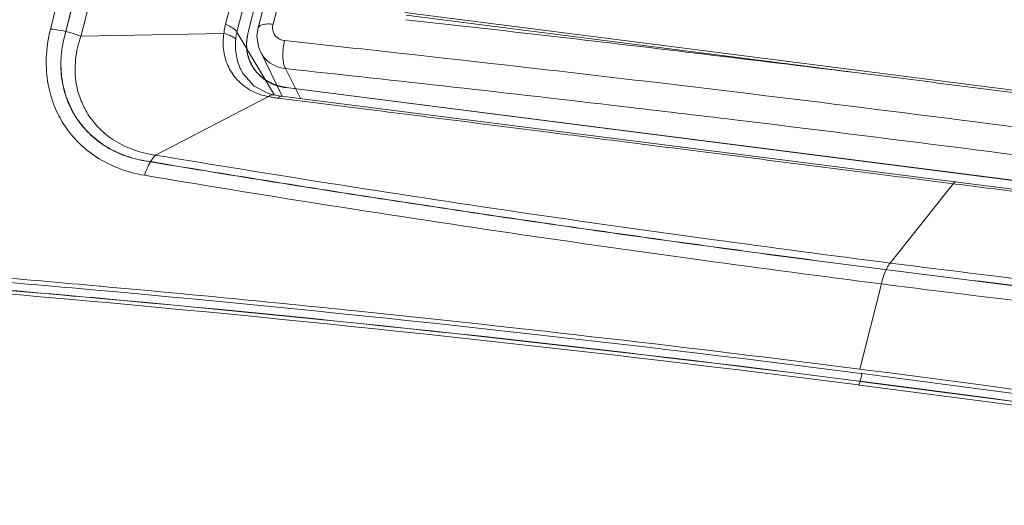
# Model space of a CAD drawing. Header units: millimetres. Extents: x -473 to 23648, y -382 to 1866.
# Tile 138 of 256: x 5688 to 5735, y 634 to 657. Entities that reach past the tile are written whole.
import ezdxf

# ---------------------------------------------------------------- set-up
doc = ezdxf.new("R2010")
doc.units = ezdxf.units.MM
doc.header["$LTSCALE"] = 80
doc.layers.get('0').update_dxf_attribs({"linetype": 'CONTINUOUS'})

msp = doc.modelspace()

# ---------------------------------------------------------------- linework, layer by layer
at = {"linetype": 'Continuous', "lineweight": 0}
for p, q in [((5723.247376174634, 751.1603125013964), (5699.052211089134, 656.010563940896)), ((5723.660525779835, 751.1636085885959), (5699.529321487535, 656.266787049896)), ((5724.365220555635, 751.3405643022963), (5700.234016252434, 656.4437427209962)), ((5697.805313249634, 685.0005942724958), (5690.414037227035, 655.8610983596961)), ((5706.442524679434, 656.9874619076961), (5759.778563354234, 650.1785806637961)), ((5706.508018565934, 656.8620687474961), (5727.775935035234, 654.1470055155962)), ((5691.190095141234, 655.8753697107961), (5697.919630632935, 655.999122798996)), ((5698.532202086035, 656.074844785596), (5700.299895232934, 653.1066217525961)), ((5713.610007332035, 655.8480334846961), (5713.346355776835, 655.8784923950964)), ((5700.657412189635, 653.0484100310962), (5699.637405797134, 655.1507355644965)), ((5701.521262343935, 652.9390951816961), (5700.815779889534, 654.3511358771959)), ((5727.775970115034, 654.1476744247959), (5727.508532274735, 654.1809293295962)), ((5698.841643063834, 654.0847576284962), (5698.838819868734, 654.0893071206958)), ((5699.346077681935, 653.5272419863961), (5698.841653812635, 654.0850768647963)), ((5700.020113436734, 653.1761533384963), (5699.346077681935, 653.5272419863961)), ((5700.851454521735, 653.4569380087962), (5764.410530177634, 645.343197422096)), ((5700.853852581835, 653.466368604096), (5764.412928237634, 645.3526280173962)), ((5694.708077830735, 650.2766855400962), (5700.019897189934, 653.033542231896)), ((5700.251132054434, 653.1148903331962), (5700.020113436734, 653.1761533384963)), ((5700.622835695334, 653.0527846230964), (5700.251012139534, 653.1147710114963)), ((5700.251041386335, 653.1149094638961), (5700.251132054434, 653.1148903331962)), ((5700.608903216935, 652.9415842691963), (5700.473469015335, 652.9584755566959)), ((5710.004378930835, 651.8656096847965), (5700.622830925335, 653.0527860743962)), ((5721.002031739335, 650.4668428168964), (5710.004378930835, 651.8656096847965)), ((5732.579840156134, 648.9904928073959), (5721.002031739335, 650.4668428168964)), ((5729.289053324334, 645.1927592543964), (5732.254292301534, 648.9315088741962)), ((5732.380504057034, 648.9153967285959), (5732.254292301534, 648.9315088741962)), ((5692.060476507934, 644.1048431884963), (5692.135203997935, 644.0980920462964)), ((5727.856055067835, 640.1960302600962), (5728.876875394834, 644.2105016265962)), ((5691.437300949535, 643.4139154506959), (5690.788947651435, 643.4719039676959)), ((5692.073316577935, 643.9034752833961), (5692.116051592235, 643.899623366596)), ((5727.856055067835, 640.1960302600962), (5727.949254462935, 640.1841283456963)), ((5727.873633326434, 639.626901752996), (5727.965211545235, 639.9870416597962)), ((5727.915410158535, 639.993394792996), (5727.965211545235, 639.9870416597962)), ((5727.806038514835, 639.4490082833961), (5727.670500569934, 639.4663198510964)), ((5727.871235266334, 639.6174711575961), (5727.690978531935, 639.6404546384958)), ((5727.692105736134, 639.6500471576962), (5727.873633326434, 639.626901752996)), ((5727.847294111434, 639.4437352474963), (5727.806038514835, 639.4490082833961)), ((5727.871235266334, 639.6174711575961), (5727.822942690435, 639.4275560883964))]:
    msp.add_line(p, q, dxfattribs=at)
for points in [[(5699.529372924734, 656.2668528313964), (5699.477372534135, 655.8778746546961), (5699.542452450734, 655.396802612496), (5699.640066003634, 655.1453090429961)], [(5764.185295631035, 644.9386131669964), (5754.843259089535, 646.1415902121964), (5743.839066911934, 647.5515273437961), (5732.579840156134, 648.9904928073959)]]:
    msp.add_lwpolyline(points, dxfattribs=at)
for centre, radius, start, end in [((5527.899721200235, -950.4461793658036), 1616.9939410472, 83.41448324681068, 83.65950397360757), ((5535.623362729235, -886.5209683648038), 1551.0085710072, 83.72133777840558, 83.88720515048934), ((5524.815015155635, -976.8909981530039), 1643.6180500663, 82.91616256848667, 83.4041332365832), ((5534.560074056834, -897.8207102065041), 1561.0504154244, 83.30118602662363, 83.8862635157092), ((5521.640290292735, -1002.381539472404), 1669.3055307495, 82.48919970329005, 82.90667373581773), ((5701.124686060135, 658.328478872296), 5.4089659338, 258.2143197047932, 260.6313739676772), ((5701.192032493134, 658.7319170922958), 5.8179859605, 260.6237500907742, 262.9054401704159), ((5609.400595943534, -270.9563917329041), 918.7870915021, 84.83833130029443, 85.48544194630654), ((5609.589087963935, -270.5257128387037), 917.7652755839, 84.92306858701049, 85.49493220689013), ((5609.509586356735, -271.509206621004), 918.7615651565, 84.84374572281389, 85.49480914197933), ((5609.611954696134, -271.0216990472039), 918.6337413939, 84.84989935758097, 85.49886163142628), ((5609.439864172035, -269.4339291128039), 916.5231767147, 84.90782018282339, 85.48023642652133), ((5606.576647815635, -302.1308928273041), 950.0892370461, 84.10748293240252, 84.8333335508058), ((5604.386591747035, -325.605126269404), 973.0894117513, 82.7202322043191, 84.82958607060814), ((5604.389248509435, -325.5933169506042), 973.0870190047, 82.72030499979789, 84.829675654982), ((5604.475252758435, -325.2988397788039), 973.1529019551, 82.71265100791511, 84.8330210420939), ((5604.946974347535, -318.6996815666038), 965.9933489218, 82.70119837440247, 84.86313676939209), ((5602.469226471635, -341.1848938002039), 989.3585674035, 82.71901163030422, 84.10306236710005), ((5594.451795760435, -403.2681655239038), 1051.9573475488, 80.61193695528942, 82.70928479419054), ((5594.400571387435, -404.309631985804), 1052.8034268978, 80.61835314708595, 82.71148980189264), ((5594.215033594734, -404.2130351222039), 1052.177283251, 80.58134081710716, 82.7034166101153), ((5594.269063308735, -404.951757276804), 1053.0785409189, 80.59089882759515, 82.7113455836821), ((5594.271527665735, -404.9418452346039), 1053.0780549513, 80.5909471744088, 82.71134583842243)]:
    msp.add_arc(centre, radius, start, end, dxfattribs=at)
for points, start_tangent, end_tangent in [([(5693.036164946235, 748.4219931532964), (5685.105240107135, 716.4412329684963), (5677.073866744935, 682.266545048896), (5669.026577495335, 645.891007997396)], (-0.246442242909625, -0.9691574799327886), (-0.2093964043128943, -0.9778308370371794)), ([(5689.754830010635, 656.2151363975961), (5692.617140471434, 667.5064448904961), (5695.281425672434, 678.0133004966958), (5697.750671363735, 687.7476710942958)], (0.2456877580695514, 0.969349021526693), (0.2459170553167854, 0.9692908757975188)), ([(5698.523516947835, 687.8304640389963), (5697.892378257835, 685.3436792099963), (5690.411639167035, 655.8516677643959)], (-0.2460077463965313, -0.9692678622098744), (-0.2457411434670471, -0.9693354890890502)), ([(5691.190095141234, 655.8753697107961), (5694.026938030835, 667.0621899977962), (5696.666663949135, 677.4669626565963), (5699.114324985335, 687.1111867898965)], (0.2457433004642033, 0.9693349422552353), (0.2460395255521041, 0.9692597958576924)), ([(5697.996353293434, 656.4387289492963), (5698.968882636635, 660.261822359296), (5699.929685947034, 664.0389355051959), (5700.924960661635, 667.9516826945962), (5701.927870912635, 671.8945621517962), (5702.911386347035, 675.7612923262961), (5703.862376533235, 679.5002319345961), (5704.869807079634, 683.4611548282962)], (0.2465346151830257, 0.969133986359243), (0.246492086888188, 0.9691448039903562)), ([(5698.532202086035, 656.074844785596), (5699.503846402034, 659.8982438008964), (5700.463874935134, 663.6756294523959), (5701.458435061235, 667.5886315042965), (5702.460701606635, 671.5317432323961), (5703.443648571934, 675.3986805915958), (5704.394139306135, 679.1378034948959), (5705.400809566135, 683.0978098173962)], (0.2462909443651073, 0.9691959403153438), (0.2463766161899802, 0.9691741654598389)), ([(5700.234016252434, 656.4437427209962), (5699.907737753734, 656.451011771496), (5699.664414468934, 656.397801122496), (5699.538220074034, 656.2915815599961), (5699.530567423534, 656.2666063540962)], (-0.9942938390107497, 0.1066759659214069), (-0.2033199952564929, -0.9791123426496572)), ([(5694.180836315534, 649.3247371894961), (5692.870676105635, 649.6943801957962), (5691.794028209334, 650.2723878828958), (5690.982003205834, 650.9665798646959), (5690.388853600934, 651.7168390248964), (5689.948932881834, 652.5692240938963), (5689.647358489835, 653.6047658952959), (5689.558361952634, 654.8375301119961), (5689.754830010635, 656.2151363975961)], (-0.9865186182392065, 0.1636490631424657), (0.2480585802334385, 0.9687450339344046)), ([(5689.754830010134, 656.215136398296), (5690.234288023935, 656.1490862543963), (5690.722997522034, 656.0333952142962), (5691.190095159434, 655.8753697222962)], (0.9963941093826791, -0.08484561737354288), (0.9302201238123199, -0.3670020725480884)), ([(5698.514002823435, 653.8661181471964), (5698.108019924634, 654.4987818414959), (5697.902292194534, 655.265007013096), (5697.919630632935, 655.999122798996)], (-0.6611829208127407, 0.7502247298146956), (0.1514557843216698, 0.9884640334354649)), ([(5697.919620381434, 655.9991162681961), (5698.167072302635, 655.9266300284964), (5698.358005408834, 655.8381028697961), (5698.475865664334, 655.7412103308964)], (0.974251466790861, -0.2254641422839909), (0.6183160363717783, -0.7859295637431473)), ([(5697.919630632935, 655.999122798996), (5697.950125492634, 656.2222845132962), (5697.996353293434, 656.4387289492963)], (0.09849105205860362, 0.9951379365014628), (0.2463257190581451, 0.9691871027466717)), ([(5697.996353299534, 656.4387289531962), (5698.235316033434, 656.3262853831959), (5698.419179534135, 656.2014273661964), (5698.532202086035, 656.074844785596)], (0.9298344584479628, -0.3679780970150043), (0.5121552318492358, -0.8588929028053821)), ([(5698.475837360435, 655.7412103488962), (5698.497727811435, 655.9113592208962), (5698.532202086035, 656.074844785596)], (0.08889360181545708, 0.9960411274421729), (0.2461166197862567, 0.969240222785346)), ([(5699.243201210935, 654.485782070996), (5699.222332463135, 654.528556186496), (5699.201463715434, 654.5713303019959), (5699.191029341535, 654.5927173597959), (5699.180594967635, 654.6141044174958), (5699.170160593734, 654.6354914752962), (5699.159726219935, 654.6568785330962), (5699.149291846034, 654.6782655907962), (5699.144074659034, 654.6889591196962), (5699.141466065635, 654.6943058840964), (5699.138857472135, 654.6996526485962), (5699.136248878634, 654.7049994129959), (5699.133640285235, 654.7103461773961), (5699.132988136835, 654.7116828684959), (5699.132335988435, 654.7130195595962), (5699.131739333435, 654.7143965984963), (5699.131253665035, 654.7158543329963), (5699.130282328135, 654.7187698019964), (5699.129310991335, 654.7216852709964), (5699.127368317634, 654.7275162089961), (5699.125425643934, 654.7333471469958), (5699.121540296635, 654.745009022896), (5699.117654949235, 654.7566708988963), (5699.113769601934, 654.7683327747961), (5699.105998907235, 654.7916565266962), (5699.090457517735, 654.8383040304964), (5699.074916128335, 654.8849515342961), (5699.067145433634, 654.9082752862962), (5699.063260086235, 654.9199371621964), (5699.059374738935, 654.9315990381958), (5699.055489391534, 654.9432609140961), (5699.053546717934, 654.9490918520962), (5699.051604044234, 654.9549227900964), (5699.050632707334, 654.9578382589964), (5699.049661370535, 654.9607537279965), (5699.049175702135, 654.962211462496), (5699.048824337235, 654.963679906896), (5699.048540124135, 654.9651537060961), (5699.048255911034, 654.9666275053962), (5699.047119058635, 654.9725227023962), (5699.045982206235, 654.9784178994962), (5699.043708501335, 654.9902082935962), (5699.041434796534, 655.0019986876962), (5699.036887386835, 655.0255794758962), (5699.032339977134, 655.0491602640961), (5699.027792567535, 655.0727410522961), (5699.023245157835, 655.0963218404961), (5699.018697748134, 655.1199026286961), (5699.014150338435, 655.1434834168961), (5699.009602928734, 655.167064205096), (5699.007329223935, 655.178854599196), (5699.005055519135, 655.190644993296), (5699.003918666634, 655.196540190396), (5699.002781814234, 655.202435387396), (5699.001644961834, 655.2083305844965), (5699.001076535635, 655.2112781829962), (5699.000792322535, 655.2127519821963), (5699.000508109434, 655.214225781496), (5699.000412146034, 655.2157841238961), (5699.000316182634, 655.2173424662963), (5699.000124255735, 655.2204591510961), (5698.999740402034, 655.2266925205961), (5698.999356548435, 655.2329258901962), (5698.998972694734, 655.2391592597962), (5698.998204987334, 655.2516259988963), (5698.997437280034, 655.2640927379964), (5698.995901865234, 655.2890262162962), (5698.994366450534, 655.3139596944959), (5698.992831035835, 655.3388931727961), (5698.991295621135, 655.3638266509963), (5698.989760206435, 655.3887601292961), (5698.988224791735, 655.4136936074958), (5698.986689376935, 655.438627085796), (5698.985921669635, 655.4510938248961), (5698.985153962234, 655.4635605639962), (5698.984770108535, 655.4697939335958), (5698.984386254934, 655.4760273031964), (5698.984194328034, 655.4791439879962), (5698.984163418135, 655.4806931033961), (5698.984262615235, 655.4822237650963), (5698.984461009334, 655.4852850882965), (5698.984659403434, 655.4883464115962), (5698.985056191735, 655.4944690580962), (5698.985452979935, 655.5005917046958), (5698.986246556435, 655.5128369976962), (5698.987040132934, 655.5250822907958), (5698.987833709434, 655.5373275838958), (5698.989420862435, 655.5618181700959), (5698.992595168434, 655.6107993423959), (5698.995769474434, 655.659780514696), (5698.997356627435, 655.684271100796), (5698.998150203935, 655.696516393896), (5698.998943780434, 655.708761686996), (5698.999737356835, 655.721006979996), (5699.000134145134, 655.7271296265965), (5699.000530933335, 655.733252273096), (5699.000729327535, 655.7363135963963), (5699.000927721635, 655.739374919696), (5699.001026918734, 655.7409055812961), (5699.001259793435, 655.7424671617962), (5699.001559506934, 655.7440442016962), (5699.001859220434, 655.7456212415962), (5699.003058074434, 655.7519294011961), (5699.004256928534, 655.7582375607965), (5699.005455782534, 655.7645457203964), (5699.006654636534, 655.7708538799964), (5699.009052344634, 655.7834701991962), (5699.013847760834, 655.808702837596), (5699.018643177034, 655.8339354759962), (5699.023438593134, 655.8591681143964), (5699.028234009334, 655.8844007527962), (5699.033029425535, 655.9096333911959), (5699.042620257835, 655.9600986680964), (5699.052211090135, 656.0105639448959)], (-0.4384800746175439, 0.8987409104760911), (0.186706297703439, 0.9824157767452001)), ([(5699.245599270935, 654.4952126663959), (5699.224730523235, 654.5379867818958), (5699.203861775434, 654.5807608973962), (5699.193427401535, 654.6021479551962), (5699.182993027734, 654.6235350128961), (5699.172558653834, 654.6449220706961), (5699.162124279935, 654.666309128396), (5699.151689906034, 654.687696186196), (5699.146472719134, 654.698389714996), (5699.143864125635, 654.7037364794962), (5699.141255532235, 654.7090832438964), (5699.138646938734, 654.7144300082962), (5699.136038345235, 654.719776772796), (5699.135386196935, 654.7211134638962), (5699.134734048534, 654.7224501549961), (5699.134137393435, 654.7238271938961), (5699.133651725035, 654.7252849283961), (5699.132680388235, 654.7282003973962), (5699.131709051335, 654.7311158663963), (5699.129766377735, 654.7369468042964), (5699.127823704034, 654.7427777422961), (5699.123938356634, 654.7544396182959), (5699.120053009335, 654.7661014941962), (5699.116167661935, 654.7777633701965), (5699.108396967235, 654.8010871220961), (5699.092855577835, 654.8477346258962), (5699.077314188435, 654.8943821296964), (5699.069543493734, 654.917705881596), (5699.065658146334, 654.9293677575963), (5699.061772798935, 654.9410296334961), (5699.057887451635, 654.9526915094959), (5699.055944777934, 654.958522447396), (5699.054002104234, 654.9643533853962), (5699.053030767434, 654.9672688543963), (5699.052059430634, 654.9701843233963), (5699.051573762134, 654.9716420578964), (5699.051222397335, 654.9731105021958), (5699.050938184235, 654.9745843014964), (5699.050653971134, 654.976058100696), (5699.049517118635, 654.981953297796), (5699.048380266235, 654.9878484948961), (5699.046106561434, 654.9996388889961), (5699.043832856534, 655.011429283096), (5699.039285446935, 655.035010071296), (5699.034738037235, 655.058590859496), (5699.030190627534, 655.082171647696), (5699.025643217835, 655.105752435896), (5699.021095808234, 655.129333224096), (5699.016548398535, 655.1529140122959), (5699.012000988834, 655.1764948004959), (5699.009727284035, 655.1882851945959), (5699.007453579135, 655.2000755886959), (5699.006316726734, 655.2059707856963), (5699.005179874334, 655.2118659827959), (5699.004043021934, 655.2177611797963), (5699.003474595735, 655.2207087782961), (5699.003190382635, 655.2221825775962), (5699.002906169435, 655.2236563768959), (5699.002810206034, 655.225214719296), (5699.002714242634, 655.2267730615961), (5699.002522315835, 655.2298897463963), (5699.002138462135, 655.236123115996), (5699.001754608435, 655.2423564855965), (5699.001370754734, 655.248589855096), (5699.000603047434, 655.2610565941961), (5698.999835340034, 655.2735233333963), (5698.998299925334, 655.2984568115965), (5698.996764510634, 655.3233902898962), (5698.995229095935, 655.348323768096), (5698.993693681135, 655.3732572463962), (5698.992158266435, 655.3981907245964), (5698.990622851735, 655.4231242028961), (5698.989087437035, 655.4480576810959), (5698.988319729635, 655.460524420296), (5698.987552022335, 655.4729911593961), (5698.987168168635, 655.4792245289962), (5698.986784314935, 655.4854578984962), (5698.986592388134, 655.4885745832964), (5698.986561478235, 655.4901236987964), (5698.986660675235, 655.4916543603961), (5698.986859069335, 655.4947156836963), (5698.987057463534, 655.4977770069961), (5698.987454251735, 655.5038996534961), (5698.987851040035, 655.5100222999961), (5698.988644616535, 655.5222675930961), (5698.989438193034, 655.5345128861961), (5698.990231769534, 655.5467581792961), (5698.991818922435, 655.5712487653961), (5698.994993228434, 655.6202299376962), (5698.998167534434, 655.6692111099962), (5698.999754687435, 655.6937016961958), (5699.000548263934, 655.7059469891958), (5699.001341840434, 655.7181922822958), (5699.002135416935, 655.7304375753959), (5699.002532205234, 655.7365602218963), (5699.002928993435, 655.7426828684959), (5699.003127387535, 655.7457441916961), (5699.003325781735, 655.7488055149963), (5699.003424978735, 655.750336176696), (5699.003657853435, 655.7518977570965), (5699.003957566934, 655.753474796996), (5699.004257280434, 655.7550518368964), (5699.005456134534, 655.7613599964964), (5699.006654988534, 655.7676681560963), (5699.007853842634, 655.7739763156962), (5699.009052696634, 655.7802844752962), (5699.011450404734, 655.7929007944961), (5699.016245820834, 655.8181334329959), (5699.021041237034, 655.8433660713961), (5699.025836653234, 655.8685987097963), (5699.030632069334, 655.893831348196), (5699.035427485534, 655.9190639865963), (5699.045018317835, 655.9695292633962), (5699.054609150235, 656.0199945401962)], (-0.4384800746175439, 0.8987409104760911), (0.186706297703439, 0.9824157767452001)), ([(5700.234016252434, 656.4437427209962), (5700.214837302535, 656.2247267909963), (5700.268730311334, 656.0193009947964), (5700.390453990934, 655.8478132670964), (5700.568105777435, 655.7270681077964), (5700.784242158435, 655.668861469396)], (-0.2469925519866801, -0.9690173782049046), (0.9943054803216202, -0.1065674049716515)), ([(5690.411639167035, 655.8516677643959), (5690.253681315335, 654.8368790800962), (5690.295606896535, 653.841021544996), (5690.535778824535, 652.899002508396), (5690.965463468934, 652.0435591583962), (5691.569482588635, 651.3038162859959), (5692.327089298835, 650.7046078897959), (5693.212850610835, 650.2660596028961), (5694.197255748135, 650.0033807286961)], (-0.2457411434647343, -0.9693354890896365), (0.9863197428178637, -0.1648434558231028)), ([(5690.414037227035, 655.8610983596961), (5690.256079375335, 654.8463096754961), (5690.298004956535, 653.8504521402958), (5690.538176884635, 652.9084331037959), (5690.967861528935, 652.052989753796), (5691.571880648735, 651.3132468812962), (5692.329487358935, 650.7140384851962), (5693.215248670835, 650.2754901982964), (5694.199653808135, 650.0128113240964)], (-0.2457411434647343, -0.9693354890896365), (0.9863197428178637, -0.1648434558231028)), ([(5694.708077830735, 650.2766855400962), (5693.598621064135, 650.5530733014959), (5692.687208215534, 651.0167052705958), (5692.003623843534, 651.5890960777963), (5691.514927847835, 652.2110071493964), (5691.167627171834, 652.9177788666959), (5690.951087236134, 653.7763916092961), (5690.938510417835, 654.7789613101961), (5691.190095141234, 655.8753697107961)], (-0.9914074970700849, 0.1308096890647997), (0.3434558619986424, 0.9391688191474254)), ([(5698.838954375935, 654.0893904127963), (5698.693187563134, 654.3628410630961), (5698.492505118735, 655.0569909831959), (5698.475837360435, 655.7412103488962)], (-0.526472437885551, 0.8501921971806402), (0.08868919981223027, 0.9960593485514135)), ([(5700.784242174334, 655.6688614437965), (5700.717305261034, 655.2955308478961), (5700.699785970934, 654.9147270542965), (5700.734304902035, 654.5834120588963), (5700.815698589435, 654.3511451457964)], (-0.2457955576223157, -0.9693216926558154), (0.5126650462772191, -0.8585886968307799)), ([(5699.639867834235, 655.1457168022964), (5699.908671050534, 654.7731602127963), (5700.317931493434, 654.4908058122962), (5700.815780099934, 654.3511354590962)], (0.4407452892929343, -0.8976322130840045), (0.9930191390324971, -0.1179533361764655)), ([(5705.248078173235, 655.1842704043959), (5721.969299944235, 653.2536625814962), (5743.319610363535, 650.5280809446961), (5761.448650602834, 647.9886630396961)], (0.994001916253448, -0.1093626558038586), (0.9895507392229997, -0.144185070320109)), ([(5699.665257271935, 653.973473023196), (5699.635067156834, 654.0011109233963), (5699.619972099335, 654.0149298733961), (5699.604877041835, 654.0287488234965), (5699.597329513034, 654.0356582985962), (5699.589781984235, 654.0425677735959), (5699.586008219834, 654.0460225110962), (5699.584155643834, 654.0477808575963), (5699.582371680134, 654.0496011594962), (5699.578803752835, 654.053241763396), (5699.575235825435, 654.0568823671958), (5699.560964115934, 654.071444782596), (5699.546692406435, 654.0860071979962), (5699.532420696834, 654.1005696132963), (5699.525284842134, 654.107850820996), (5699.518148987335, 654.115132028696), (5699.514581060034, 654.1187726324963), (5699.511013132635, 654.1224132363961), (5699.509229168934, 654.124233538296), (5699.508335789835, 654.1251817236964), (5699.507439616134, 654.1262059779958), (5699.505647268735, 654.1282544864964), (5699.503854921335, 654.1303029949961), (5699.496685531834, 654.1384970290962), (5699.489516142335, 654.1466910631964), (5699.482346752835, 654.1548850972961), (5699.475177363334, 654.1630791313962), (5699.460838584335, 654.179467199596), (5699.453669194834, 654.1876612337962), (5699.446499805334, 654.1958552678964), (5699.442915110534, 654.1999522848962), (5699.439330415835, 654.2040493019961), (5699.435745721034, 654.2081463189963), (5699.433953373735, 654.210194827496), (5699.432161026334, 654.2122433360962), (5699.430603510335, 654.2142420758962), (5699.429045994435, 654.2162408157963), (5699.425930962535, 654.2202382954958), (5699.422815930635, 654.2242357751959), (5699.419700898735, 654.228233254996), (5699.413470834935, 654.2362282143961), (5699.407240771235, 654.2442231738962), (5699.394780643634, 654.2602130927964), (5699.382320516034, 654.2762030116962), (5699.376090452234, 654.2841979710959), (5699.369860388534, 654.292192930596), (5699.366745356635, 654.296190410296), (5699.365226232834, 654.298215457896), (5699.363783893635, 654.3002931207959), (5699.360899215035, 654.3044484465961), (5699.358014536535, 654.3086037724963), (5699.346475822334, 654.3252250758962), (5699.334937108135, 654.3418463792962), (5699.323398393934, 654.3584676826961), (5699.317629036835, 654.3667783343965), (5699.311859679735, 654.375088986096), (5699.308975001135, 654.3792443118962), (5699.306090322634, 654.3833996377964), (5699.304647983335, 654.3854773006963), (5699.303929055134, 654.3865589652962), (5699.303214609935, 654.3877262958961), (5699.301785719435, 654.3900609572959), (5699.300356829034, 654.3923956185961), (5699.294641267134, 654.4017342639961), (5699.288925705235, 654.4110729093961), (5699.283210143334, 654.4204115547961), (5699.277494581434, 654.4297502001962), (5699.266063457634, 654.4484274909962), (5699.243201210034, 654.4857820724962)], (-0.7375966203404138, 0.67524160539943), (-0.5220225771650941, 0.852931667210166)), ([(5699.667655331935, 653.9829036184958), (5699.637465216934, 654.0105415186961), (5699.622370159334, 654.024360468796), (5699.607275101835, 654.0381794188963), (5699.599727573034, 654.045088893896), (5699.592180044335, 654.0519983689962), (5699.588406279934, 654.0554531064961), (5699.586553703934, 654.0572114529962), (5699.584769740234, 654.0590317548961), (5699.581201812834, 654.0626723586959), (5699.577633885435, 654.0663129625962), (5699.563362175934, 654.0808753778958), (5699.549090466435, 654.095437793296), (5699.534818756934, 654.1100002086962), (5699.527682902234, 654.1172814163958), (5699.520547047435, 654.1245626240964), (5699.516979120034, 654.1282032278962), (5699.513411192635, 654.131843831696), (5699.511627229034, 654.1336641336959), (5699.510733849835, 654.1346123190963), (5699.509837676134, 654.1356365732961), (5699.508045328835, 654.1376850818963), (5699.506252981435, 654.139733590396), (5699.499083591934, 654.1479276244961), (5699.491914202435, 654.1561216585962), (5699.484744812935, 654.1643156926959), (5699.477575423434, 654.1725097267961), (5699.463236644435, 654.1888977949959), (5699.456067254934, 654.197091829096), (5699.448897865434, 654.2052858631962), (5699.445313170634, 654.2093828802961), (5699.441728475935, 654.2134798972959), (5699.438143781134, 654.2175769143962), (5699.436351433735, 654.2196254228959), (5699.434559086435, 654.2216739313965), (5699.433001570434, 654.2236726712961), (5699.431444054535, 654.2256714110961), (5699.428329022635, 654.2296688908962), (5699.425213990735, 654.2336663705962), (5699.422098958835, 654.2376638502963), (5699.415868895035, 654.2456588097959), (5699.409638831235, 654.253653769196), (5699.397178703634, 654.2696436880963), (5699.384718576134, 654.285633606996), (5699.378488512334, 654.2936285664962), (5699.372258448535, 654.3016235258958), (5699.369143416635, 654.3056210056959), (5699.367624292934, 654.3076460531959), (5699.366181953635, 654.3097237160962), (5699.363297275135, 654.3138790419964), (5699.360412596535, 654.3180343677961), (5699.348873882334, 654.3346556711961), (5699.337335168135, 654.351276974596), (5699.325796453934, 654.3678982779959), (5699.320027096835, 654.3762089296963), (5699.314257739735, 654.3845195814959), (5699.311373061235, 654.388674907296), (5699.308488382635, 654.3928302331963), (5699.307046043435, 654.3949078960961), (5699.306327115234, 654.395989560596), (5699.305612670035, 654.3971568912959), (5699.304183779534, 654.3994915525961), (5699.302754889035, 654.4018262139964), (5699.297039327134, 654.4111648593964), (5699.291323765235, 654.4205035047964), (5699.285608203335, 654.4298421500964), (5699.279892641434, 654.4391807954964), (5699.268461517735, 654.4578580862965), (5699.245599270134, 654.4952126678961)], (-0.7375966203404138, 0.67524160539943), (-0.5220225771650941, 0.852931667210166)), ([(5699.220957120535, 653.3089057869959), (5698.561292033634, 653.813986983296), (5698.514002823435, 653.8661181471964)], (-0.8821423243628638, 0.4709829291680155), (-0.6611829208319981, 0.7502247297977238)), ([(5699.722745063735, 653.9254437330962), (5699.720459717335, 653.9272903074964), (5699.719317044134, 653.9282135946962), (5699.718174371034, 653.929136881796), (5699.717603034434, 653.9295985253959), (5699.717031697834, 653.9300601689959), (5699.716746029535, 653.9302909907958), (5699.716556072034, 653.9304453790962), (5699.716271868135, 653.9306777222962), (5699.715703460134, 653.9311424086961), (5699.715135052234, 653.9316070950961), (5699.713998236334, 653.9325364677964), (5699.712861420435, 653.9334658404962), (5699.710587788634, 653.9353245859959), (5699.708314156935, 653.937183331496), (5699.707177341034, 653.9381127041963), (5699.706040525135, 653.9390420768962), (5699.705472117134, 653.9395067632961), (5699.704903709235, 653.939971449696), (5699.704619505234, 653.940203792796), (5699.704430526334, 653.9403591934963), (5699.704147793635, 653.9405930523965), (5699.703582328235, 653.941060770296), (5699.703016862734, 653.9415284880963), (5699.701885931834, 653.9424639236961), (5699.700755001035, 653.9433993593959), (5699.700189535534, 653.9438670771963), (5699.699624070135, 653.9443347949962), (5699.699058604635, 653.9448025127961), (5699.698775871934, 653.9450363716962), (5699.698634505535, 653.9451533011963), (5699.698493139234, 653.9452702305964), (5699.698211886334, 653.9455055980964), (5699.697930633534, 653.9457409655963), (5699.697368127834, 653.9462117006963), (5699.696243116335, 653.9471531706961), (5699.695118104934, 653.948094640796), (5699.693993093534, 653.9490361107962), (5699.691743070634, 653.9509190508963), (5699.689493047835, 653.952801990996), (5699.688368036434, 653.9537434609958), (5699.687243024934, 653.9546849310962), (5699.686680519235, 653.9551556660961), (5699.686446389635, 653.955352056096), (5699.686306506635, 653.9554704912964), (5699.686026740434, 653.9557073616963), (5699.685746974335, 653.9559442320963), (5699.685187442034, 653.9564179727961), (5699.684627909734, 653.956891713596), (5699.683508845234, 653.9578391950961), (5699.682389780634, 653.9587866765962), (5699.681830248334, 653.9592604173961), (5699.681270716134, 653.9597341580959), (5699.680990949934, 653.9599710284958), (5699.680711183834, 653.9602078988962), (5699.680571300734, 653.9603263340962), (5699.680465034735, 653.960417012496), (5699.680286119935, 653.9605706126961), (5699.679928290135, 653.9608778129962), (5699.679570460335, 653.9611850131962), (5699.678139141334, 653.9624138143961), (5699.676707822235, 653.963642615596), (5699.675276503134, 653.9648714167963), (5699.673845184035, 653.9661002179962), (5699.670982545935, 653.9685578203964), (5699.665257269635, 653.9734730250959)], (-0.7778217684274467, 0.6284849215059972), (-0.7587439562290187, 0.6513889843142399)), ([(5699.725143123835, 653.9348743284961), (5699.722857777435, 653.9367209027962), (5699.721715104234, 653.937644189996), (5699.720572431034, 653.9385674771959), (5699.720001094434, 653.9390291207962), (5699.719429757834, 653.9394907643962), (5699.719144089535, 653.9397215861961), (5699.718954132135, 653.9398759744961), (5699.718669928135, 653.9401083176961), (5699.718101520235, 653.9405730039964), (5699.717533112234, 653.9410376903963), (5699.716396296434, 653.9419670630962), (5699.715259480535, 653.942896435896), (5699.712985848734, 653.9447551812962), (5699.710712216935, 653.9466139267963), (5699.709575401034, 653.9475432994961), (5699.708438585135, 653.948472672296), (5699.707870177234, 653.9489373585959), (5699.707301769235, 653.9494020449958), (5699.707017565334, 653.9496343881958), (5699.706828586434, 653.9497897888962), (5699.706545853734, 653.9500236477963), (5699.705980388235, 653.9504913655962), (5699.705414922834, 653.9509590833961), (5699.704283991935, 653.951894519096), (5699.703153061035, 653.9528299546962), (5699.702587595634, 653.9532976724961), (5699.702022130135, 653.9537653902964), (5699.701456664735, 653.9542331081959), (5699.701173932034, 653.9544669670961), (5699.701032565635, 653.9545838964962), (5699.700891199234, 653.9547008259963), (5699.700609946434, 653.9549361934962), (5699.700328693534, 653.9551715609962), (5699.699766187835, 653.9556422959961), (5699.698641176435, 653.956583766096), (5699.697516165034, 653.9575252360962), (5699.696391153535, 653.9584667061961), (5699.694141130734, 653.9603496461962), (5699.691891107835, 653.9622325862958), (5699.690766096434, 653.9631740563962), (5699.689641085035, 653.9641155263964), (5699.689078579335, 653.9645862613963), (5699.688844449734, 653.9647826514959), (5699.688704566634, 653.9649010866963), (5699.688424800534, 653.9651379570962), (5699.688145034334, 653.9653748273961), (5699.687585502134, 653.965848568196), (5699.687025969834, 653.9663223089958), (5699.685906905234, 653.9672697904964), (5699.684787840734, 653.9682172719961), (5699.684228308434, 653.9686910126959), (5699.683668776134, 653.9691647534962), (5699.683389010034, 653.9694016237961), (5699.683109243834, 653.9696384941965), (5699.682969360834, 653.969756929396), (5699.682863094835, 653.9698476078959), (5699.682684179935, 653.9700012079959), (5699.682326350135, 653.970308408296), (5699.681968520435, 653.9706156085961), (5699.680537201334, 653.9718444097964), (5699.679105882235, 653.9730732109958), (5699.677674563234, 653.9743020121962), (5699.676243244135, 653.9755308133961), (5699.673380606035, 653.9779884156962), (5699.667655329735, 653.9829036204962)], (-0.7778217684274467, 0.6284849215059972), (-0.7587439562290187, 0.6513889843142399)), ([(5700.464959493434, 653.5386485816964), (5700.415700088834, 653.5550460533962), (5700.391070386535, 653.563244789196), (5700.378755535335, 653.5673441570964), (5700.366440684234, 653.5714435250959), (5700.354125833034, 653.5755428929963), (5700.341810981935, 653.5796422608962), (5700.338732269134, 653.5806671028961), (5700.335653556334, 653.5816919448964), (5700.334114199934, 653.5822043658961), (5700.332547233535, 653.5828005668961), (5700.329385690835, 653.584076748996), (5700.323062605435, 653.5866291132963), (5700.316739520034, 653.5891814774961), (5700.304093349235, 653.5942862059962), (5700.291447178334, 653.5993909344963), (5700.266154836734, 653.6096003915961), (5700.240862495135, 653.6198098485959), (5700.228216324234, 653.6249145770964), (5700.215570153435, 653.6300193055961), (5700.209247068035, 653.6325716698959), (5700.202923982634, 653.6351240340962), (5700.199762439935, 653.6364002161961), (5700.198228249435, 653.6370558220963), (5700.196787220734, 653.6377464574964), (5700.193905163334, 653.6391277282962), (5700.191023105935, 653.640508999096), (5700.179494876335, 653.6460340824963), (5700.167966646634, 653.6515591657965), (5700.156438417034, 653.6570842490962), (5700.144910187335, 653.662609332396), (5700.121853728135, 653.6736594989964), (5700.110325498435, 653.6791845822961), (5700.098797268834, 653.6847096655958), (5700.093033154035, 653.6874722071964), (5700.087269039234, 653.690234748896), (5700.081504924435, 653.6929972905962), (5700.078622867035, 653.694378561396), (5700.077181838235, 653.6950691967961), (5700.075740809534, 653.6957598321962), (5700.074275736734, 653.6965815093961), (5700.072810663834, 653.6974031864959), (5700.069880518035, 653.6990465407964), (5700.064020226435, 653.7023332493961), (5700.058159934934, 653.7056199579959), (5700.052299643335, 653.708906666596), (5700.040579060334, 653.7154800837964), (5700.028858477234, 653.7220535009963), (5700.005417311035, 653.7352003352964), (5699.993696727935, 653.7417737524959), (5699.981976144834, 653.7483471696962), (5699.970255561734, 653.7549205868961), (5699.958534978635, 653.761494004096), (5699.955604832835, 653.7631373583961), (5699.952674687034, 653.7647807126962), (5699.951209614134, 653.7656023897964), (5699.949840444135, 653.7664486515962), (5699.947198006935, 653.7681657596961), (5699.941913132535, 653.7715999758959), (5699.936628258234, 653.7750341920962), (5699.926058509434, 653.7819026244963), (5699.915488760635, 653.788771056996), (5699.894349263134, 653.8025079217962), (5699.873209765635, 653.8162447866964), (5699.862640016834, 653.8231132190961), (5699.852070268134, 653.8299816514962), (5699.846785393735, 653.8334158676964), (5699.841500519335, 653.8368500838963), (5699.838858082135, 653.8385671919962), (5699.837527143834, 653.8394766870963), (5699.836176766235, 653.8404880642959), (5699.833476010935, 653.8425108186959), (5699.830775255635, 653.844533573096), (5699.825373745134, 653.8485790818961), (5699.819972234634, 653.8526245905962), (5699.809169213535, 653.8607156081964), (5699.798366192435, 653.8688066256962), (5699.787563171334, 653.8768976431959), (5699.765957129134, 653.8930796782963), (5699.722745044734, 653.9254437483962)], (-0.9488122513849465, 0.3158406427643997), (-0.800399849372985, 0.5994664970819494)), ([(5700.467357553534, 653.5480791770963), (5700.418098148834, 653.564476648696), (5700.393468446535, 653.5726753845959), (5700.381153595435, 653.5767747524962), (5700.368838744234, 653.5808741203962), (5700.356523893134, 653.5849734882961), (5700.344209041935, 653.5890728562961), (5700.341130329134, 653.5900976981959), (5700.338051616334, 653.5911225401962), (5700.336512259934, 653.5916349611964), (5700.334945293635, 653.5922311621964), (5700.331783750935, 653.5935073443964), (5700.325460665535, 653.5960597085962), (5700.319137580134, 653.598612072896), (5700.306491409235, 653.6037168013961), (5700.293845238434, 653.6088215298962), (5700.268552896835, 653.6190309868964), (5700.243260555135, 653.6292404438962), (5700.230614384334, 653.6343451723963), (5700.217968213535, 653.6394499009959), (5700.211645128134, 653.6420022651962), (5700.205322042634, 653.644554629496), (5700.202160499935, 653.6458308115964), (5700.200626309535, 653.6464864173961), (5700.199185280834, 653.6471770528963), (5700.196303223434, 653.6485583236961), (5700.193421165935, 653.6499395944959), (5700.181892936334, 653.6554646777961), (5700.170364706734, 653.6609897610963), (5700.158836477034, 653.6665148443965), (5700.147308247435, 653.6720399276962), (5700.124251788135, 653.6830900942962), (5700.112723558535, 653.6886151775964), (5700.101195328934, 653.6941402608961), (5700.095431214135, 653.6969028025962), (5700.089667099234, 653.6996653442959), (5700.083902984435, 653.7024278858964), (5700.081020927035, 653.7038091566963), (5700.079579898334, 653.7044997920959), (5700.078138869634, 653.7051904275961), (5700.076673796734, 653.7060121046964), (5700.075208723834, 653.7068337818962), (5700.072278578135, 653.7084771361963), (5700.066418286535, 653.7117638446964), (5700.060557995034, 653.7150505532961), (5700.054697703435, 653.7183372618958), (5700.042977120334, 653.7249106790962), (5700.031256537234, 653.7314840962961), (5700.007815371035, 653.7446309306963), (5699.996094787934, 653.7512043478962), (5699.984374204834, 653.7577777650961), (5699.972653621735, 653.7643511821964), (5699.960933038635, 653.7709245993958), (5699.958002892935, 653.7725679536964), (5699.955072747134, 653.774211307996), (5699.953607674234, 653.7750329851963), (5699.952238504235, 653.775879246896), (5699.949596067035, 653.7775963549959), (5699.944311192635, 653.7810305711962), (5699.939026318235, 653.7844647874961), (5699.928456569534, 653.7913332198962), (5699.917886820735, 653.7982016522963), (5699.896747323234, 653.811938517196), (5699.875607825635, 653.8256753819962), (5699.865038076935, 653.8325438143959), (5699.854468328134, 653.8394122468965), (5699.849183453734, 653.8428464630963), (5699.843898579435, 653.8462806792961), (5699.841256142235, 653.847997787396), (5699.839925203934, 653.8489072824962), (5699.838574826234, 653.8499186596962), (5699.835874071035, 653.8519414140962), (5699.833173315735, 653.8539641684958), (5699.827771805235, 653.8580096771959), (5699.822370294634, 653.862055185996), (5699.811567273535, 653.8701462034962), (5699.800764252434, 653.8782372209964), (5699.789961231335, 653.8863282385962), (5699.768355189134, 653.9025102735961), (5699.725143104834, 653.934874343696)], (-0.9488122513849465, 0.3158406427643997), (-0.800399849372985, 0.5994664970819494)), ([(5700.019897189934, 653.033542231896), (5699.220957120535, 653.3089057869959)], (-0.9844067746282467, 0.175907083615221), (-0.882142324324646, 0.4709829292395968)), ([(5700.540457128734, 653.5173742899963), (5700.537482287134, 653.518164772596), (5700.535994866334, 653.5185600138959), (5700.534507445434, 653.5189552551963), (5700.533763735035, 653.5191528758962), (5700.533020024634, 653.5193504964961), (5700.532648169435, 653.5194493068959), (5700.532400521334, 653.5195158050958), (5700.532029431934, 653.5196164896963), (5700.531287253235, 653.5198178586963), (5700.530545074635, 653.5200192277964), (5700.529060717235, 653.5204219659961), (5700.527576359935, 653.5208247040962), (5700.524607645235, 653.521630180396), (5700.521638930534, 653.5224356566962), (5700.520154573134, 653.5228383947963), (5700.518670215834, 653.5232411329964), (5700.517928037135, 653.5234425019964), (5700.517185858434, 653.523643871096), (5700.516814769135, 653.5237445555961), (5700.516567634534, 653.5238123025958), (5700.516197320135, 653.5239148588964), (5700.515456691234, 653.5241199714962), (5700.514716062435, 653.524325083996), (5700.513234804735, 653.5247353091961), (5700.511753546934, 653.5251455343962), (5700.511012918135, 653.5253506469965), (5700.510272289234, 653.5255557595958), (5700.509531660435, 653.525760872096), (5700.509161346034, 653.5258634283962), (5700.508976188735, 653.525914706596), (5700.508791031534, 653.5259659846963), (5700.508421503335, 653.5260704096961), (5700.508051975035, 653.5261748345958), (5700.507312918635, 653.5263836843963), (5700.505834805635, 653.5268013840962), (5700.504356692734, 653.5272190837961), (5700.502878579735, 653.5276367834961), (5700.499922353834, 653.5284721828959), (5700.496966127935, 653.5293075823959), (5700.495488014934, 653.5297252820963), (5700.494009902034, 653.5301429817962), (5700.493270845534, 653.5303518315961), (5700.492963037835, 653.5304391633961), (5700.492778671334, 653.5304923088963), (5700.492409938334, 653.5305985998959), (5700.492041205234, 653.5307048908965), (5700.491303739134, 653.5309174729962), (5700.490566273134, 653.5311300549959), (5700.489091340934, 653.5315552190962), (5700.487616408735, 653.5319803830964), (5700.486878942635, 653.5321929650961), (5700.486141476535, 653.5324055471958), (5700.485772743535, 653.5325118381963), (5700.485404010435, 653.532618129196), (5700.485219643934, 653.5326712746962), (5700.485079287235, 653.5327122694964), (5700.484842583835, 653.5327821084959), (5700.484369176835, 653.5329217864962), (5700.483895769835, 653.533061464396), (5700.482002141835, 653.5336201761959), (5700.480108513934, 653.5341788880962), (5700.478214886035, 653.5347375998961), (5700.476321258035, 653.5352963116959), (5700.472534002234, 653.536413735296), (5700.464959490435, 653.5386485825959)], (-0.9664617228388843, 0.2568107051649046), (-0.9591235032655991, 0.2829878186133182)), ([(5700.542855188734, 653.5268048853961), (5700.539880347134, 653.5275953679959), (5700.538392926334, 653.5279906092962), (5700.536905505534, 653.5283858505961), (5700.536161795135, 653.528583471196), (5700.535418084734, 653.5287810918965), (5700.535046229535, 653.5288799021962), (5700.534798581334, 653.5289464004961), (5700.534427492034, 653.5290470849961), (5700.533685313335, 653.5292484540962), (5700.532943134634, 653.5294498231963), (5700.531458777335, 653.5298525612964), (5700.529974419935, 653.530255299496), (5700.527005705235, 653.5310607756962), (5700.524036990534, 653.531866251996), (5700.522552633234, 653.5322689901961), (5700.521068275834, 653.5326717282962), (5700.520326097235, 653.5328730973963), (5700.519583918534, 653.5330744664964), (5700.519212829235, 653.5331751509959), (5700.518965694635, 653.5332428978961), (5700.518595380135, 653.5333454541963), (5700.517854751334, 653.5335505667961), (5700.517114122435, 653.5337556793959), (5700.515632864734, 653.5341659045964), (5700.514151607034, 653.534576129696), (5700.513410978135, 653.5347812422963), (5700.512670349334, 653.5349863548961), (5700.511929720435, 653.5351914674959), (5700.511559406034, 653.535294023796), (5700.511374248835, 653.5353453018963), (5700.511189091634, 653.5353965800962), (5700.510819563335, 653.5355010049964), (5700.510450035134, 653.5356054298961), (5700.509710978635, 653.5358142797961), (5700.508232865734, 653.536231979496), (5700.506754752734, 653.536649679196), (5700.505276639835, 653.5370673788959), (5700.502320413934, 653.5379027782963), (5700.499364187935, 653.5387381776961), (5700.497886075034, 653.5391558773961), (5700.496407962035, 653.5395735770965), (5700.495668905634, 653.539782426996), (5700.495361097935, 653.5398697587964), (5700.495176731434, 653.5399229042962), (5700.494807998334, 653.5400291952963), (5700.494439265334, 653.5401354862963), (5700.493701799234, 653.5403480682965), (5700.492964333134, 653.5405606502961), (5700.491489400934, 653.540985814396), (5700.490014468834, 653.5414109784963), (5700.489277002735, 653.5416235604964), (5700.488539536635, 653.5418361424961), (5700.488170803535, 653.5419424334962), (5700.487802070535, 653.5420487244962), (5700.487617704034, 653.5421018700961), (5700.487477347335, 653.5421428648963), (5700.487240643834, 653.5422127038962), (5700.486767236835, 653.542352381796), (5700.486293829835, 653.5424920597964), (5700.484400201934, 653.5430507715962), (5700.482506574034, 653.543609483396), (5700.480612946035, 653.5441681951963), (5700.478719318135, 653.5447269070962), (5700.474932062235, 653.5458443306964), (5700.467357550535, 653.5480791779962)], (-0.9664617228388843, 0.2568107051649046), (-0.9591235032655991, 0.2829878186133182)), ([(5700.698852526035, 653.4813110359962), (5700.680586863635, 653.484921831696), (5700.671464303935, 653.4867576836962), (5700.662362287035, 653.4886544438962), (5700.653260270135, 653.4905512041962), (5700.644179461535, 653.4925087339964), (5700.639644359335, 653.493502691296), (5700.635109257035, 653.4944966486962), (5700.632841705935, 653.4949936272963), (5700.630574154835, 653.4954906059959), (5700.628306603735, 653.4959875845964), (5700.627172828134, 653.4962360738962), (5700.626605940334, 653.4963603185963), (5700.626039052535, 653.496484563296), (5700.625286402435, 653.496659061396), (5700.624533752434, 653.4968335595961), (5700.623028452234, 653.4971825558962), (5700.620017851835, 653.4978805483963), (5700.617007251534, 653.498578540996), (5700.613996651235, 653.4992765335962), (5700.607975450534, 653.5006725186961), (5700.601954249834, 653.5020685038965), (5700.598943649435, 653.5027664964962), (5700.595933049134, 653.5034644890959), (5700.594427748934, 653.503813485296), (5700.593738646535, 653.5039756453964), (5700.593176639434, 653.5041131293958), (5700.592052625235, 653.5043880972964), (5700.590928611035, 653.5046630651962), (5700.588680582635, 653.505213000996), (5700.586432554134, 653.5057629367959), (5700.581936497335, 653.5068628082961), (5700.577440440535, 653.5079626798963), (5700.572944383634, 653.5090625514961), (5700.571820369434, 653.5093375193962), (5700.570696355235, 653.5096124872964), (5700.570134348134, 653.5097499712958), (5700.569486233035, 653.509914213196), (5700.568103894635, 653.5102694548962), (5700.565339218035, 653.5109799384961), (5700.562574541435, 653.511690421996), (5700.557045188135, 653.5131113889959), (5700.551515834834, 653.5145323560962), (5700.540457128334, 653.5173742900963)], (-0.9810155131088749, 0.1939292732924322), (-0.96852953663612, 0.2488986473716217)), ([(5700.774925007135, 653.4777420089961), (5700.762638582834, 653.4798019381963), (5700.756495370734, 653.4808319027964), (5700.750352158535, 653.4818618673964), (5700.747280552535, 653.482376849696), (5700.744208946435, 653.4828918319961), (5700.742673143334, 653.4831493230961), (5700.741842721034, 653.4832935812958), (5700.740887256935, 653.4834688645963), (5700.738976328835, 653.4838194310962), (5700.737065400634, 653.4841699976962), (5700.733243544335, 653.4848711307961), (5700.729421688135, 653.4855722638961), (5700.721777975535, 653.486974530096), (5700.714134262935, 653.4883767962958), (5700.706490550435, 653.4897790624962), (5700.698860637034, 653.4912237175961), (5700.691258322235, 653.4927531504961), (5700.676053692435, 653.4958120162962), (5700.668451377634, 653.4973414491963), (5700.660849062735, 653.4988708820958), (5700.653290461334, 653.5005270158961), (5700.645731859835, 653.5021831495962), (5700.638173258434, 653.503839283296), (5700.630614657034, 653.5054954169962), (5700.626835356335, 653.5063234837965), (5700.623056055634, 653.5071515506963), (5700.621166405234, 653.5075655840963), (5700.620285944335, 653.5077625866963), (5700.619534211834, 653.5079395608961), (5700.618030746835, 653.5082935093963), (5700.616527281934, 653.5086474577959), (5700.613520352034, 653.509355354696), (5700.610513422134, 653.5100632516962), (5700.604499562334, 653.5114790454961), (5700.598485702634, 653.512894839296), (5700.595478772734, 653.5136027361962), (5700.592471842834, 653.5143106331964), (5700.590968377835, 653.514664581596), (5700.589464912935, 653.5150185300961), (5700.588713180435, 653.5151955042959), (5700.588284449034, 653.5152996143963), (5700.587749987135, 653.5154349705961), (5700.586681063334, 653.5157056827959), (5700.585612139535, 653.5159763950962), (5700.583474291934, 653.516517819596), (5700.581336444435, 653.5170592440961), (5700.577060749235, 653.518142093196), (5700.572785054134, 653.5192249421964), (5700.568509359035, 653.5203077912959), (5700.559957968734, 653.5224734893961), (5700.542855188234, 653.5268048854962)], (-0.9862347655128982, 0.165351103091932), (-0.9693950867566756, 0.2455059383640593)), ([(5700.851454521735, 653.4569380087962), (5700.832851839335, 653.4594083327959), (5700.814281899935, 653.4620018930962), (5700.795745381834, 653.4647185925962), (5700.786494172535, 653.4661384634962), (5700.777242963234, 653.4675583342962), (5700.768018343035, 653.4690703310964), (5700.758793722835, 653.4705823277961), (5700.749578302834, 653.4721249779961), (5700.744979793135, 653.4729269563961), (5700.740381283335, 653.4737289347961), (5700.735782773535, 653.4745309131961), (5700.731184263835, 653.4753328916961), (5700.730034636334, 653.4755333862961), (5700.728885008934, 653.4757338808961), (5700.728310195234, 653.4758341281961), (5700.727661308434, 653.4759525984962), (5700.726289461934, 653.4762077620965), (5700.723545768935, 653.4767180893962), (5700.720802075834, 653.4772284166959), (5700.715314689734, 653.4782490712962), (5700.709827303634, 653.4792697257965), (5700.698852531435, 653.4813110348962)], (-0.991297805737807, 0.1316383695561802), (-0.9831382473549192, 0.1828638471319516)), ([(5700.853852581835, 653.466368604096), (5700.850749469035, 653.4667700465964), (5700.849197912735, 653.466970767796), (5700.847646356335, 653.4671714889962), (5700.846870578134, 653.467271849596), (5700.846094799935, 653.4673722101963), (5700.845706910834, 653.467422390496), (5700.845448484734, 653.4674564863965), (5700.845061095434, 653.4675085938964), (5700.844286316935, 653.467612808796), (5700.843511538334, 653.4677170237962), (5700.841961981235, 653.4679254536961), (5700.840412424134, 653.4681338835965), (5700.837313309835, 653.4685507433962), (5700.834214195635, 653.468967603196), (5700.832664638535, 653.4691760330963), (5700.831115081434, 653.4693844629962), (5700.830340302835, 653.4694886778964), (5700.829565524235, 653.4695928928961), (5700.829178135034, 653.469645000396), (5700.828920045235, 653.4696803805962), (5700.828533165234, 653.4697344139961), (5700.827759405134, 653.4698424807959), (5700.826985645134, 653.4699505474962), (5700.825438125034, 653.4701666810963), (5700.823890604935, 653.470382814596), (5700.823116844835, 653.4704908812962), (5700.822343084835, 653.470598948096), (5700.821569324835, 653.4707070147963), (5700.821182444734, 653.4707610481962), (5700.820989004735, 653.4707880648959), (5700.820795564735, 653.4708150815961), (5700.820409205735, 653.4708710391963), (5700.820022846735, 653.4709269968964), (5700.819250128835, 653.4710389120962), (5700.817704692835, 653.4712627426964), (5700.816159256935, 653.471486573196), (5700.814613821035, 653.4717104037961), (5700.811522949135, 653.4721580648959), (5700.808432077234, 653.4726057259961), (5700.806886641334, 653.4728295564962), (5700.805341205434, 653.4730533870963), (5700.804568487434, 653.4731653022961), (5700.804246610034, 653.4732122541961), (5700.804053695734, 653.4732411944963), (5700.803667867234, 653.4732990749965), (5700.803282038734, 653.4733569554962), (5700.802510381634, 653.4734727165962), (5700.801738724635, 653.4735884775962), (5700.800195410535, 653.4738199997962), (5700.798652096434, 653.4740515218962), (5700.797880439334, 653.4741672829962), (5700.797108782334, 653.4742830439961), (5700.796722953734, 653.4743409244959), (5700.796337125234, 653.4743988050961), (5700.796144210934, 653.4744277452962), (5700.795997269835, 653.4744503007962), (5700.795749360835, 653.4744890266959), (5700.795253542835, 653.4745664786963), (5700.794757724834, 653.4746439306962), (5700.793766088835, 653.4747988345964), (5700.792774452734, 653.4749537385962), (5700.790791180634, 653.4752635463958), (5700.788807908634, 653.4755733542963), (5700.786824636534, 653.4758831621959), (5700.782858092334, 653.476502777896), (5700.774925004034, 653.4777420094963)], (-0.9917355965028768, 0.1282985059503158), (-0.9880179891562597, 0.1543387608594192)), ([(5700.019894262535, 653.0336501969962), (5700.151417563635, 653.1097703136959), (5700.250983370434, 653.114613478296)], (0.7593080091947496, 0.6507313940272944), (0.9813265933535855, -0.1923489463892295)), ([(5700.473469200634, 652.9584687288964), (5700.562583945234, 653.0406961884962)], (0.600812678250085, 0.7993898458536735), (0.9151201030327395, 0.4031813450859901)), ([(5700.562583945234, 653.0406961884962), (5700.622723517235, 653.0514780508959)], (0.9151201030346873, 0.4031813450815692), (0.9966475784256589, -0.08181445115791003)), ([(5732.254292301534, 648.9315088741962), (5728.496570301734, 649.410884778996), (5724.510768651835, 649.9186777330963), (5720.488266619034, 650.4304322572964), (5716.664068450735, 650.916234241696), (5712.951684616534, 651.3870415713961), (5708.877155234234, 651.9025598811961), (5704.605466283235, 652.4409559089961), (5700.608903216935, 652.9415842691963)], (-0.9919501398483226, 0.1266290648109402), (-0.9923095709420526, 0.1237809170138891)), ([(5716.656883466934, 652.572514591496), (5721.970690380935, 651.939387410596), (5743.290939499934, 649.2176427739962), (5759.313989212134, 646.9835883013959)], (0.9931752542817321, -0.1166315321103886), (0.9897318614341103, -0.1429364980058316)), ([(5694.180707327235, 649.3249211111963), (5694.335464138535, 649.7159617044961), (5694.514519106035, 650.0391112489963), (5694.708076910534, 650.276708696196)], (0.3167958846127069, 0.9484937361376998), (0.7202214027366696, 0.6937442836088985)), ([(5694.197255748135, 650.0033807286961), (5705.669824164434, 648.1645187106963), (5717.287010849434, 646.4576709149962), (5729.047608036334, 644.8819236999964)], (0.9863197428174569, -0.1648434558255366), (0.9919501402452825, -0.1266290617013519)), ([(5694.199653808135, 650.0128113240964), (5705.672222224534, 648.1739493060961), (5717.289408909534, 646.4671015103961), (5729.050006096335, 644.8913542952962)], (0.9863197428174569, -0.1648434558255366), (0.9919501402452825, -0.1266290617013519)), ([(5729.289053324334, 645.1927592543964), (5720.881577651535, 646.304775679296), (5711.879930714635, 647.5814815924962), (5702.835709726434, 648.9583347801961), (5694.708077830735, 650.2766855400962)], (-0.9919501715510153, 0.1266288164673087), (-0.9863186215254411, 0.1648501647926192)), ([(5728.876875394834, 644.2105016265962), (5720.437578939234, 645.3273964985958), (5711.404330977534, 646.6113668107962), (5702.331695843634, 647.9974414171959), (5694.180836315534, 649.3247371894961)], (-0.9919501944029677, 0.126628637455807), (-0.9862241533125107, 0.1654143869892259)), ([(5732.254292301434, 648.9315088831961), (5732.339351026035, 649.0050218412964), (5732.393017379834, 649.012958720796)], (0.6213977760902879, 0.7834952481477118), (0.9958356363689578, -0.0911667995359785)), ([(5764.039051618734, 644.8439043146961), (5759.988149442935, 645.3708244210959), (5755.790165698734, 645.9135894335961), (5751.703976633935, 646.439911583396), (5747.915180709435, 646.9267701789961), (5744.078860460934, 647.4189046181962), (5740.039130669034, 647.9363644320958), (5736.032241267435, 648.4489026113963), (5732.380504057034, 648.9153967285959)], (-0.9915777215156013, 0.1295130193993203), (-0.9919494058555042, 0.1266348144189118)), ([(5728.876875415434, 644.210501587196), (5728.998776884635, 644.6161115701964), (5729.138868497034, 644.9499626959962), (5729.289053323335, 645.1927593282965)], (0.2464423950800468, 0.9691574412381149), (0.6213973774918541, 0.7834955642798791)), ([(5765.249458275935, 640.9330924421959), (5753.025574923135, 642.1192407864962), (5740.958163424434, 643.4358901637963), (5729.047608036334, 644.8819236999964)], (-0.9958779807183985, 0.09070307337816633), (-0.9919501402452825, 0.1266290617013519)), ([(5765.251856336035, 640.9425230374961), (5753.027972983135, 642.1286713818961), (5740.960561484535, 643.4453207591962), (5729.050006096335, 644.8913542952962)], (-0.9958779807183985, 0.09070307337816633), (-0.9919501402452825, 0.1266290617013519)), ([(5765.187756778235, 641.2794837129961), (5756.593333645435, 642.0982707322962), (5747.375528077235, 643.0568147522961), (5737.894695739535, 644.1340473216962), (5729.289053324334, 645.1927592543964)], (-0.9958823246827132, 0.09065536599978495), (-0.9919502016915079, 0.1266285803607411)), ([(5764.922457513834, 640.2940966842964), (5756.292841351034, 641.1114555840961), (5747.036566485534, 642.0694269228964), (5737.516592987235, 643.1482822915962), (5728.876875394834, 644.2105016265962)], (-0.9959272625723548, 0.0901603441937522), (-0.99195022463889, 0.1266284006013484)), ([(5692.079773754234, 643.5248490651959), (5690.805129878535, 643.6389635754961)], (-0.9959547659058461, 0.08985601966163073), (-0.9960776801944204, 0.08848307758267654))]:
    msp.add_spline(points, degree=3, dxfattribs=dict(at, start_tangent=start_tangent, end_tangent=end_tangent))

doc.saveas('drawing.dxf')
